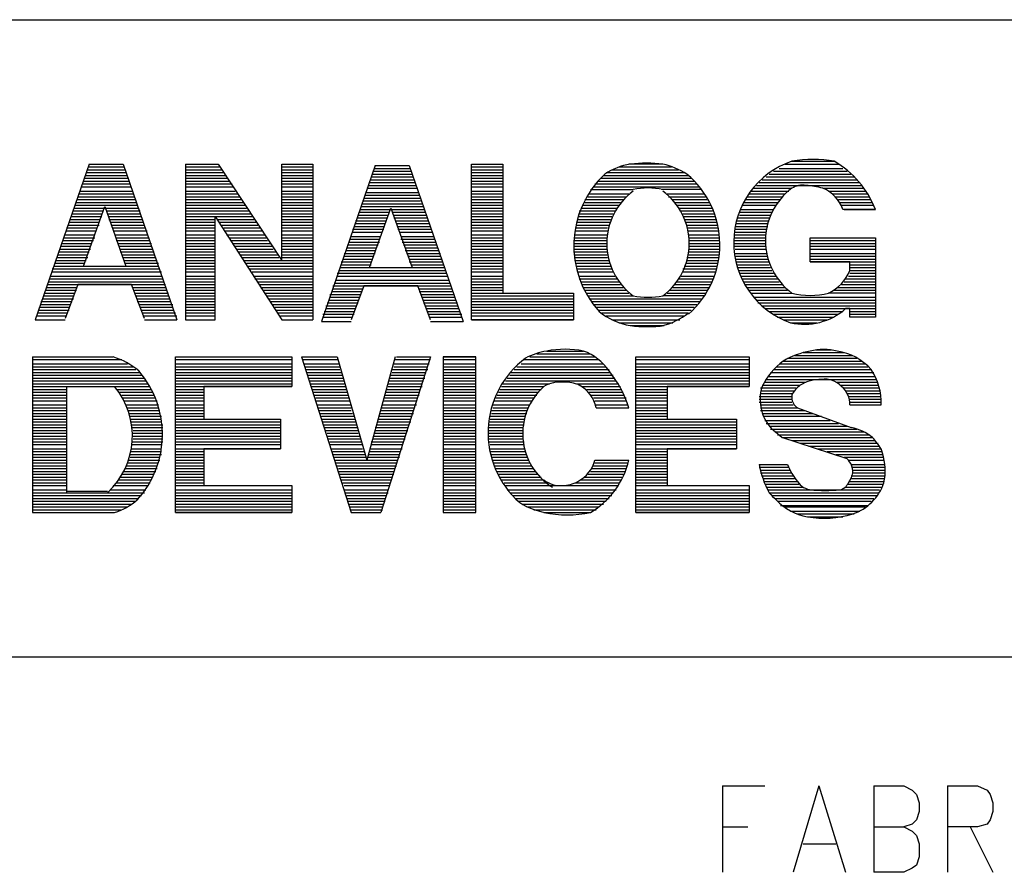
# Model space of a CAD drawing. Extents: x 11.9 to 28.1, y 10.8 to 21.2.
# Tile 19 of 43: x 25.931 to 26.626, y 11.447 to 12.049. Entities that reach past the tile are written whole.
import ezdxf

# ---------------------------------------------------------------- set-up
doc = ezdxf.new("R2010")
doc.units = 0
doc.header["$MEASUREMENT"] = 0
doc.layers.add('LAYNR1', color=2, linetype='Continuous')

msp = doc.modelspace()

# ---------------------------------------------------------------- linework, layer by layer
at = {"layer": 'LAYNR1', "color": 7}
for points in [[(23.389, 12.049), (28.093, 12.049)], [(26.476, 11.949), (26.506, 11.949)], [(25.98, 11.947), (25.942, 11.837)], [(25.978, 11.941), (26.006, 11.941)], [(25.979, 11.943), (26.006, 11.943)], [(25.98, 11.947), (26.004, 11.947)], [(25.98, 11.945), (26.005, 11.945)], [(26.004, 11.947), (26.042, 11.837)], [(26.048, 11.947), (26.048, 11.837)], [(26.048, 11.947), (26.071, 11.947)], [(26.048, 11.945), (26.072, 11.945)], [(26.048, 11.943), (26.074, 11.943)], [(26.048, 11.941), (26.075, 11.941)], [(26.071, 11.947), (26.116, 11.879)], [(26.116, 11.947), (26.138, 11.947)], [(26.116, 11.879), (26.116, 11.947)], [(26.116, 11.947), (26.138, 11.947)], [(26.116, 11.945), (26.138, 11.945)], [(26.116, 11.943), (26.138, 11.943)], [(26.116, 11.941), (26.138, 11.941)], [(26.138, 11.947), (26.138, 11.837)], [(26.182, 11.946), (26.144, 11.836)], [(26.181, 11.944), (26.207, 11.944)], [(26.181, 11.942), (26.207, 11.942)], [(26.182, 11.946), (26.206, 11.946)], [(26.206, 11.946), (26.244, 11.836)], [(26.25, 11.947), (26.272, 11.947)], [(26.25, 11.837), (26.25, 11.947)], [(26.25, 11.947), (26.272, 11.947)], [(26.25, 11.945), (26.272, 11.945)], [(26.25, 11.943), (26.272, 11.943)], [(26.25, 11.941), (26.272, 11.941)], [(26.272, 11.947), (26.272, 11.856)], [(26.345, 11.941), (26.4, 11.941)], [(26.349, 11.943), (26.396, 11.943)], [(26.354, 11.945), (26.391, 11.945)], [(26.385, 11.947), (26.361, 11.947)], [(26.463, 11.942), (26.515, 11.942)], [(26.467, 11.944), (26.512, 11.944)], [(26.471, 11.947), (26.509, 11.947)], [(25.976, 11.935), (26.008, 11.935)], [(25.977, 11.939), (26.007, 11.939)], [(25.977, 11.937), (26.008, 11.937)], [(26.048, 11.939), (26.077, 11.939)], [(26.048, 11.937), (26.078, 11.937)], [(26.048, 11.935), (26.079, 11.935)], [(26.116, 11.939), (26.138, 11.939)], [(26.116, 11.937), (26.138, 11.937)], [(26.116, 11.935), (26.138, 11.935)], [(26.178, 11.934), (26.21, 11.934)], [(26.179, 11.938), (26.209, 11.938)], [(26.179, 11.936), (26.209, 11.936)], [(26.18, 11.94), (26.208, 11.94)], [(26.25, 11.939), (26.272, 11.939)], [(26.25, 11.937), (26.272, 11.937)], [(26.25, 11.935), (26.272, 11.935)], [(26.339, 11.935), (26.407, 11.935)], [(26.341, 11.937), (26.405, 11.937)], [(26.343, 11.939), (26.403, 11.939)], [(26.453, 11.934), (26.524, 11.934)], [(26.455, 11.936), (26.522, 11.936)], [(26.458, 11.938), (26.52, 11.938)], [(26.46, 11.94), (26.518, 11.94)], [(25.974, 11.928), (26.011, 11.928)], [(25.975, 11.933), (26.009, 11.933)], [(25.975, 11.931), (26.01, 11.931)], [(26.048, 11.933), (26.081, 11.933)], [(26.048, 11.931), (26.082, 11.931)], [(26.048, 11.928), (26.083, 11.928)], [(26.116, 11.933), (26.138, 11.933)], [(26.116, 11.931), (26.138, 11.931)], [(26.116, 11.928), (26.138, 11.928)], [(26.176, 11.93), (26.212, 11.93)], [(26.176, 11.927), (26.212, 11.927)], [(26.177, 11.932), (26.211, 11.932)], [(26.25, 11.933), (26.272, 11.933)], [(26.25, 11.931), (26.272, 11.931)], [(26.25, 11.928), (26.272, 11.928)], [(26.334, 11.929), (26.364, 11.929)], [(26.336, 11.931), (26.411, 11.931)], [(26.337, 11.933), (26.409, 11.933)], [(26.412, 11.929), (26.384, 11.929)], [(26.447, 11.928), (26.474, 11.928)], [(26.449, 11.93), (26.476, 11.93)], [(26.451, 11.932), (26.525, 11.932)], [(26.498, 11.93), (26.527, 11.93)], [(26.502, 11.928), (26.528, 11.928)], [(25.971, 11.92), (26.013, 11.92)], [(25.972, 11.924), (26.012, 11.924)], [(25.972, 11.922), (26.013, 11.922)], [(25.973, 11.926), (26.011, 11.926)], [(26.048, 11.926), (26.085, 11.926)], [(26.048, 11.924), (26.086, 11.924)], [(26.048, 11.922), (26.087, 11.922)], [(26.048, 11.92), (26.089, 11.92)], [(26.116, 11.926), (26.138, 11.926)], [(26.116, 11.924), (26.138, 11.924)], [(26.116, 11.922), (26.138, 11.922)], [(26.116, 11.92), (26.138, 11.92)], [(26.173, 11.921), (26.214, 11.921)], [(26.174, 11.923), (26.214, 11.923)], [(26.175, 11.925), (26.213, 11.925)], [(26.25, 11.926), (26.272, 11.926)], [(26.25, 11.924), (26.272, 11.924)], [(26.25, 11.922), (26.272, 11.922)], [(26.25, 11.92), (26.272, 11.92)], [(26.33, 11.922), (26.357, 11.922)], [(26.33, 11.92), (26.355, 11.92)], [(26.332, 11.924), (26.359, 11.924)], [(26.333, 11.926), (26.361, 11.926)], [(26.388, 11.926), (26.414, 11.926)], [(26.389, 11.924), (26.415, 11.924)], [(26.392, 11.922), (26.416, 11.922)], [(26.393, 11.92), (26.418, 11.92)], [(26.442, 11.92), (26.466, 11.92)], [(26.443, 11.922), (26.468, 11.922)], [(26.445, 11.924), (26.469, 11.924)], [(26.446, 11.926), (26.471, 11.926)], [(26.505, 11.926), (26.53, 11.926)], [(26.507, 11.924), (26.531, 11.924)], [(26.509, 11.922), (26.532, 11.922)], [(26.51, 11.92), (26.533, 11.92)], [(25.969, 11.914), (25.99, 11.914)], [(25.97, 11.918), (26.014, 11.918)], [(25.97, 11.916), (26.015, 11.916)], [(25.976, 11.875), (25.991, 11.917)], [(25.991, 11.917), (26.006, 11.875)], [(25.992, 11.914), (26.016, 11.914)], [(26.048, 11.918), (26.09, 11.918)], [(26.048, 11.916), (26.091, 11.916)], [(26.048, 11.914), (26.093, 11.914)], [(26.116, 11.918), (26.138, 11.918)], [(26.116, 11.916), (26.138, 11.916)], [(26.116, 11.914), (26.138, 11.914)], [(26.171, 11.915), (26.217, 11.915)], [(26.171, 11.913), (26.192, 11.913)], [(26.172, 11.917), (26.216, 11.917)], [(26.173, 11.919), (26.215, 11.919)], [(26.178, 11.874), (26.193, 11.916)], [(26.193, 11.916), (26.208, 11.874)], [(26.194, 11.913), (26.217, 11.913)], [(26.25, 11.918), (26.272, 11.918)], [(26.25, 11.916), (26.272, 11.916)], [(26.25, 11.914), (26.272, 11.914)], [(26.326, 11.914), (26.351, 11.914)], [(26.327, 11.916), (26.353, 11.916)], [(26.328, 11.918), (26.354, 11.918)], [(26.395, 11.918), (26.419, 11.918)], [(26.396, 11.916), (26.42, 11.916)], [(26.397, 11.914), (26.42, 11.914)], [(26.439, 11.913), (26.462, 11.913)], [(26.44, 11.915), (26.463, 11.915)], [(26.441, 11.918), (26.465, 11.918)], [(26.511, 11.918), (26.534, 11.918)], [(26.535, 11.915), (26.512, 11.915)], [(26.513, 11.915), (26.535, 11.915)], [(25.966, 11.906), (25.987, 11.906)], [(25.967, 11.91), (25.989, 11.91)], [(25.967, 11.908), (25.988, 11.908)], [(25.968, 11.912), (25.989, 11.912)], [(25.993, 11.912), (26.016, 11.912)], [(25.994, 11.91), (26.017, 11.91)], [(25.994, 11.908), (26.018, 11.908)], [(25.995, 11.906), (26.018, 11.906)], [(26.048, 11.912), (26.094, 11.912)], [(26.048, 11.91), (26.096, 11.91)], [(26.048, 11.908), (26.069, 11.908)], [(26.048, 11.906), (26.069, 11.906)], [(26.069, 11.837), (26.069, 11.91)], [(26.069, 11.91), (26.116, 11.837)], [(26.071, 11.908), (26.097, 11.908)], [(26.072, 11.906), (26.098, 11.906)], [(26.116, 11.912), (26.138, 11.912)], [(26.116, 11.91), (26.138, 11.91)], [(26.116, 11.908), (26.138, 11.908)], [(26.116, 11.906), (26.138, 11.906)], [(26.168, 11.907), (26.19, 11.907)], [(26.169, 11.909), (26.19, 11.909)], [(26.17, 11.911), (26.191, 11.911)], [(26.195, 11.911), (26.218, 11.911)], [(26.195, 11.909), (26.219, 11.909)], [(26.196, 11.907), (26.219, 11.907)], [(26.25, 11.912), (26.272, 11.912)], [(26.25, 11.91), (26.272, 11.91)], [(26.25, 11.908), (26.272, 11.908)], [(26.25, 11.906), (26.272, 11.906)], [(26.324, 11.906), (26.348, 11.906)], [(26.325, 11.91), (26.349, 11.91)], [(26.325, 11.908), (26.348, 11.908)], [(26.326, 11.912), (26.35, 11.912)], [(26.399, 11.912), (26.421, 11.912)], [(26.399, 11.91), (26.422, 11.91)], [(26.4, 11.908), (26.423, 11.908)], [(26.401, 11.906), (26.423, 11.906)], [(26.437, 11.907), (26.46, 11.907)], [(26.438, 11.909), (26.46, 11.909)], [(26.439, 11.911), (26.461, 11.911)], [(25.964, 11.902), (25.986, 11.902)], [(25.964, 11.9), (25.985, 11.9)], [(25.965, 11.904), (25.987, 11.904)], [(25.996, 11.904), (26.019, 11.904)], [(25.997, 11.902), (26.02, 11.902)], [(25.997, 11.9), (26.021, 11.9)], [(26.048, 11.904), (26.069, 11.904)], [(26.048, 11.902), (26.069, 11.902)], [(26.048, 11.9), (26.069, 11.9)], [(26.073, 11.904), (26.099, 11.904)], [(26.075, 11.902), (26.101, 11.902)], [(26.076, 11.9), (26.102, 11.9)], [(26.116, 11.904), (26.138, 11.904)], [(26.116, 11.902), (26.138, 11.902)], [(26.116, 11.9), (26.138, 11.9)], [(26.166, 11.901), (26.188, 11.901)], [(26.166, 11.899), (26.187, 11.899)], [(26.167, 11.903), (26.188, 11.903)], [(26.168, 11.905), (26.189, 11.905)], [(26.197, 11.905), (26.22, 11.905)], [(26.198, 11.903), (26.221, 11.903)], [(26.198, 11.901), (26.222, 11.901)], [(26.199, 11.899), (26.222, 11.899)], [(26.25, 11.904), (26.272, 11.904)], [(26.25, 11.902), (26.272, 11.902)], [(26.25, 11.9), (26.272, 11.9)], [(26.323, 11.902), (26.346, 11.902)], [(26.323, 11.9), (26.346, 11.9)], [(26.324, 11.904), (26.347, 11.904)], [(26.402, 11.904), (26.424, 11.904)], [(26.402, 11.902), (26.424, 11.902)], [(26.403, 11.9), (26.424, 11.9)], [(26.436, 11.903), (26.459, 11.903)], [(26.436, 11.901), (26.458, 11.901)], [(26.436, 11.899), (26.458, 11.899)], [(26.437, 11.905), (26.459, 11.905)], [(25.962, 11.895), (25.984, 11.895)], [(25.962, 11.893), (25.983, 11.893)], [(25.963, 11.897), (25.984, 11.897)], [(25.998, 11.897), (26.021, 11.897)], [(25.999, 11.895), (26.022, 11.895)], [(25.999, 11.893), (26.023, 11.893)], [(26.048, 11.897), (26.069, 11.897)], [(26.048, 11.895), (26.069, 11.895)], [(26.048, 11.893), (26.069, 11.893)], [(26.077, 11.897), (26.104, 11.897)], [(26.079, 11.895), (26.105, 11.895)], [(26.08, 11.893), (26.106, 11.893)], [(26.116, 11.897), (26.138, 11.897)], [(26.116, 11.895), (26.138, 11.895)], [(26.116, 11.893), (26.138, 11.893)], [(26.163, 11.892), (26.185, 11.892)], [(26.164, 11.894), (26.185, 11.894)], [(26.165, 11.896), (26.186, 11.896)], [(26.2, 11.896), (26.223, 11.896)], [(26.2, 11.894), (26.224, 11.894)], [(26.201, 11.892), (26.225, 11.892)], [(26.25, 11.897), (26.272, 11.897)], [(26.25, 11.895), (26.272, 11.895)], [(26.25, 11.893), (26.272, 11.893)], [(26.322, 11.893), (26.345, 11.893)], [(26.323, 11.897), (26.346, 11.897)], [(26.323, 11.895), (26.346, 11.895)], [(26.403, 11.897), (26.424, 11.897)], [(26.403, 11.895), (26.425, 11.895)], [(26.403, 11.893), (26.425, 11.893)], [(26.435, 11.895), (26.458, 11.895)], [(26.435, 11.893), (26.457, 11.893)], [(26.436, 11.897), (26.458, 11.897)], [(26.489, 11.895), (26.535, 11.895)], [(26.489, 11.878), (26.489, 11.895)], [(26.489, 11.895), (26.535, 11.895)], [(26.489, 11.893), (26.535, 11.893)], [(26.535, 11.895), (26.535, 11.839)], [(25.959, 11.887), (25.981, 11.887)], [(25.959, 11.885), (25.98, 11.885)], [(25.96, 11.889), (25.981, 11.889)], [(25.961, 11.891), (25.982, 11.891)], [(26, 11.891), (26.024, 11.891)], [(26.001, 11.889), (26.024, 11.889)], [(26.002, 11.887), (26.025, 11.887)], [(26.002, 11.885), (26.026, 11.885)], [(26.048, 11.891), (26.069, 11.891)], [(26.048, 11.889), (26.069, 11.889)], [(26.048, 11.887), (26.069, 11.887)], [(26.048, 11.885), (26.069, 11.885)], [(26.081, 11.891), (26.108, 11.891)], [(26.083, 11.889), (26.109, 11.889)], [(26.084, 11.887), (26.11, 11.887)], [(26.085, 11.885), (26.112, 11.885)], [(26.116, 11.891), (26.138, 11.891)], [(26.116, 11.889), (26.138, 11.889)], [(26.116, 11.887), (26.138, 11.887)], [(26.116, 11.885), (26.138, 11.885)], [(26.161, 11.886), (26.182, 11.886)], [(26.162, 11.888), (26.183, 11.888)], [(26.163, 11.89), (26.184, 11.89)], [(26.202, 11.89), (26.225, 11.89)], [(26.203, 11.888), (26.226, 11.888)], [(26.203, 11.886), (26.227, 11.886)], [(26.25, 11.891), (26.272, 11.891)], [(26.25, 11.889), (26.272, 11.889)], [(26.25, 11.887), (26.272, 11.887)], [(26.25, 11.885), (26.272, 11.885)], [(26.322, 11.891), (26.345, 11.891)], [(26.322, 11.889), (26.345, 11.889)], [(26.322, 11.887), (26.346, 11.887)], [(26.322, 11.885), (26.346, 11.885)], [(26.403, 11.891), (26.425, 11.891)], [(26.403, 11.889), (26.425, 11.889)], [(26.403, 11.887), (26.425, 11.887)], [(26.403, 11.885), (26.425, 11.885)], [(26.435, 11.891), (26.458, 11.891)], [(26.435, 11.889), (26.458, 11.889)], [(26.436, 11.887), (26.458, 11.887)], [(26.489, 11.891), (26.535, 11.891)], [(26.489, 11.889), (26.535, 11.889)], [(26.489, 11.887), (26.535, 11.887)], [(25.957, 11.881), (25.979, 11.881)], [(25.957, 11.879), (25.978, 11.879)], [(25.958, 11.883), (25.979, 11.883)], [(26.003, 11.883), (26.026, 11.883)], [(26.004, 11.881), (26.027, 11.881)], [(26.005, 11.879), (26.028, 11.879)], [(26.048, 11.883), (26.069, 11.883)], [(26.048, 11.881), (26.069, 11.881)], [(26.048, 11.879), (26.069, 11.879)], [(26.087, 11.883), (26.113, 11.883)], [(26.088, 11.881), (26.114, 11.881)], [(26.089, 11.879), (26.138, 11.879)], [(26.116, 11.883), (26.138, 11.883)], [(26.116, 11.881), (26.138, 11.881)], [(26.158, 11.878), (26.179, 11.878)], [(26.159, 11.88), (26.18, 11.88)], [(26.16, 11.884), (26.182, 11.884)], [(26.16, 11.882), (26.181, 11.882)], [(26.204, 11.884), (26.228, 11.884)], [(26.205, 11.882), (26.228, 11.882)], [(26.206, 11.88), (26.229, 11.88)], [(26.206, 11.878), (26.23, 11.878)], [(26.25, 11.883), (26.272, 11.883)], [(26.25, 11.881), (26.272, 11.881)], [(26.25, 11.879), (26.272, 11.879)], [(26.323, 11.883), (26.346, 11.883)], [(26.323, 11.881), (26.346, 11.881)], [(26.323, 11.879), (26.347, 11.879)], [(26.402, 11.881), (26.424, 11.881)], [(26.402, 11.879), (26.424, 11.879)], [(26.403, 11.883), (26.425, 11.883)], [(26.436, 11.884), (26.458, 11.884)], [(26.436, 11.882), (26.459, 11.882)], [(26.436, 11.88), (26.459, 11.88)], [(26.437, 11.878), (26.46, 11.878)], [(26.489, 11.884), (26.535, 11.884)], [(26.489, 11.882), (26.535, 11.882)], [(26.489, 11.88), (26.535, 11.88)], [(26.489, 11.878), (26.535, 11.878)], [(26.517, 11.878), (26.489, 11.878)], [(26.517, 11.872), (26.517, 11.878)], [(25.954, 11.873), (26.03, 11.873)], [(25.954, 11.871), (26.031, 11.871)], [(25.955, 11.875), (26.029, 11.875)], [(25.956, 11.877), (25.977, 11.877)], [(25.976, 11.875), (26.006, 11.875)], [(26.005, 11.877), (26.029, 11.877)], [(26.048, 11.877), (26.069, 11.877)], [(26.048, 11.875), (26.069, 11.875)], [(26.048, 11.873), (26.069, 11.873)], [(26.048, 11.871), (26.069, 11.871)], [(26.091, 11.877), (26.138, 11.877)], [(26.092, 11.875), (26.138, 11.875)], [(26.093, 11.873), (26.138, 11.873)], [(26.095, 11.871), (26.138, 11.871)], [(26.156, 11.872), (26.232, 11.872)], [(26.157, 11.874), (26.231, 11.874)], [(26.158, 11.876), (26.179, 11.876)], [(26.178, 11.874), (26.208, 11.874)], [(26.207, 11.876), (26.23, 11.876)], [(26.25, 11.877), (26.272, 11.877)], [(26.25, 11.875), (26.272, 11.875)], [(26.25, 11.873), (26.272, 11.873)], [(26.25, 11.871), (26.272, 11.871)], [(26.324, 11.877), (26.348, 11.877)], [(26.324, 11.875), (26.348, 11.875)], [(26.324, 11.873), (26.349, 11.873)], [(26.325, 11.871), (26.35, 11.871)], [(26.399, 11.873), (26.423, 11.873)], [(26.399, 11.871), (26.422, 11.871)], [(26.4, 11.875), (26.423, 11.875)], [(26.401, 11.877), (26.424, 11.877)], [(26.437, 11.876), (26.46, 11.876)], [(26.438, 11.874), (26.461, 11.874)], [(26.439, 11.872), (26.462, 11.872)], [(26.517, 11.876), (26.535, 11.876)], [(26.517, 11.874), (26.535, 11.874)], [(26.517, 11.872), (26.535, 11.872)], [(25.951, 11.864), (26.033, 11.864)], [(25.952, 11.866), (26.032, 11.866)], [(25.953, 11.868), (26.031, 11.868)], [(26.048, 11.868), (26.069, 11.868)], [(26.048, 11.866), (26.069, 11.866)], [(26.048, 11.864), (26.069, 11.864)], [(26.096, 11.868), (26.138, 11.868)], [(26.097, 11.866), (26.138, 11.866)], [(26.099, 11.864), (26.138, 11.864)], [(26.154, 11.865), (26.234, 11.865)], [(26.155, 11.87), (26.232, 11.87)], [(26.155, 11.868), (26.233, 11.868)], [(26.25, 11.868), (26.272, 11.868)], [(26.25, 11.866), (26.272, 11.866)], [(26.25, 11.864), (26.272, 11.864)], [(26.326, 11.868), (26.351, 11.868)], [(26.326, 11.866), (26.353, 11.866)], [(26.327, 11.864), (26.354, 11.864)], [(26.395, 11.864), (26.42, 11.864)], [(26.396, 11.866), (26.42, 11.866)], [(26.398, 11.868), (26.421, 11.868)], [(26.439, 11.87), (26.463, 11.87)], [(26.44, 11.868), (26.465, 11.868)], [(26.441, 11.866), (26.466, 11.866)], [(26.442, 11.864), (26.467, 11.864)], [(26.513, 11.864), (26.535, 11.864)], [(26.514, 11.866), (26.535, 11.866)], [(26.516, 11.868), (26.535, 11.868)], [(26.517, 11.87), (26.535, 11.87)], [(25.949, 11.858), (25.971, 11.858)], [(25.95, 11.86), (25.971, 11.86)], [(25.951, 11.862), (26.034, 11.862)], [(25.972, 11.862), (25.963, 11.838)], [(26.01, 11.862), (25.972, 11.862)], [(26.019, 11.838), (26.01, 11.862)], [(26.011, 11.86), (26.034, 11.86)], [(26.012, 11.858), (26.035, 11.858)], [(26.048, 11.862), (26.069, 11.862)], [(26.048, 11.86), (26.069, 11.86)], [(26.048, 11.858), (26.069, 11.858)], [(26.1, 11.862), (26.138, 11.862)], [(26.101, 11.86), (26.138, 11.86)], [(26.103, 11.858), (26.138, 11.858)], [(26.151, 11.857), (26.172, 11.857)], [(26.152, 11.861), (26.235, 11.861)], [(26.152, 11.859), (26.173, 11.859)], [(26.153, 11.863), (26.235, 11.863)], [(26.174, 11.861), (26.165, 11.837)], [(26.212, 11.861), (26.174, 11.861)], [(26.221, 11.837), (26.212, 11.861)], [(26.213, 11.859), (26.236, 11.859)], [(26.213, 11.857), (26.237, 11.857)], [(26.25, 11.862), (26.272, 11.862)], [(26.25, 11.86), (26.272, 11.86)], [(26.25, 11.858), (26.272, 11.858)], [(26.328, 11.862), (26.355, 11.862)], [(26.329, 11.86), (26.357, 11.86)], [(26.33, 11.858), (26.359, 11.858)], [(26.39, 11.858), (26.416, 11.858)], [(26.392, 11.86), (26.418, 11.86)], [(26.393, 11.862), (26.419, 11.862)], [(26.443, 11.862), (26.469, 11.862)], [(26.444, 11.86), (26.471, 11.86)], [(26.446, 11.858), (26.473, 11.858)], [(26.506, 11.858), (26.535, 11.858)], [(26.508, 11.86), (26.535, 11.86)], [(26.511, 11.862), (26.535, 11.862)], [(25.946, 11.85), (25.968, 11.85)], [(25.947, 11.852), (25.969, 11.852)], [(25.948, 11.854), (25.969, 11.854)], [(25.949, 11.856), (25.97, 11.856)], [(26.012, 11.856), (26.036, 11.856)], [(26.013, 11.854), (26.036, 11.854)], [(26.014, 11.852), (26.037, 11.852)], [(26.014, 11.85), (26.038, 11.85)], [(26.048, 11.856), (26.069, 11.856)], [(26.048, 11.854), (26.069, 11.854)], [(26.048, 11.852), (26.069, 11.852)], [(26.048, 11.85), (26.069, 11.85)], [(26.104, 11.856), (26.138, 11.856)], [(26.105, 11.854), (26.138, 11.854)], [(26.107, 11.852), (26.138, 11.852)], [(26.108, 11.85), (26.138, 11.85)], [(26.149, 11.851), (26.17, 11.851)], [(26.15, 11.855), (26.172, 11.855)], [(26.15, 11.853), (26.171, 11.853)], [(26.214, 11.855), (26.238, 11.855)], [(26.215, 11.853), (26.238, 11.853)], [(26.216, 11.851), (26.239, 11.851)], [(26.25, 11.856), (26.322, 11.856)], [(26.25, 11.854), (26.322, 11.854)], [(26.25, 11.852), (26.322, 11.852)], [(26.25, 11.85), (26.322, 11.85)], [(26.272, 11.856), (26.322, 11.856)], [(26.322, 11.856), (26.322, 11.837)], [(26.331, 11.856), (26.361, 11.856)], [(26.332, 11.854), (26.364, 11.854)], [(26.333, 11.852), (26.412, 11.852)], [(26.335, 11.85), (26.411, 11.85)], [(26.414, 11.854), (26.385, 11.854)], [(26.388, 11.856), (26.415, 11.856)], [(26.447, 11.856), (26.476, 11.856)], [(26.449, 11.853), (26.535, 11.853)], [(26.451, 11.851), (26.535, 11.851)], [(26.535, 11.856), (26.502, 11.856)], [(25.944, 11.844), (25.966, 11.844)], [(25.945, 11.846), (25.966, 11.846)], [(25.946, 11.848), (25.967, 11.848)], [(26.015, 11.848), (26.039, 11.848)], [(26.016, 11.846), (26.039, 11.846)], [(26.017, 11.844), (26.04, 11.844)], [(26.048, 11.848), (26.069, 11.848)], [(26.048, 11.846), (26.069, 11.846)], [(26.048, 11.844), (26.069, 11.844)], [(26.109, 11.848), (26.138, 11.848)], [(26.111, 11.846), (26.138, 11.846)], [(26.112, 11.844), (26.138, 11.844)], [(26.146, 11.843), (26.167, 11.843)], [(26.147, 11.847), (26.169, 11.847)], [(26.147, 11.845), (26.168, 11.845)], [(26.148, 11.849), (26.17, 11.849)], [(26.216, 11.849), (26.24, 11.849)], [(26.217, 11.847), (26.24, 11.847)], [(26.218, 11.845), (26.241, 11.845)], [(26.219, 11.843), (26.242, 11.843)], [(26.25, 11.848), (26.322, 11.848)], [(26.25, 11.846), (26.322, 11.846)], [(26.25, 11.844), (26.322, 11.844)], [(26.336, 11.848), (26.409, 11.848)], [(26.338, 11.846), (26.407, 11.846)], [(26.34, 11.844), (26.405, 11.844)], [(26.452, 11.849), (26.535, 11.849)], [(26.455, 11.847), (26.535, 11.847)], [(26.457, 11.845), (26.535, 11.845)], [(26.46, 11.843), (26.512, 11.843)], [(26.517, 11.845), (26.514, 11.845)], [(26.517, 11.839), (26.517, 11.845)], [(26.517, 11.843), (26.535, 11.843)], [(25.942, 11.837), (25.963, 11.837)], [(25.943, 11.84), (25.964, 11.84)], [(25.944, 11.842), (25.965, 11.842)], [(26.018, 11.842), (26.041, 11.842)], [(26.018, 11.84), (26.042, 11.84)], [(26.019, 11.837), (26.042, 11.837)], [(26.048, 11.842), (26.069, 11.842)], [(26.048, 11.84), (26.069, 11.84)], [(26.048, 11.837), (26.069, 11.837)], [(26.048, 11.837), (26.069, 11.837)], [(26.113, 11.842), (26.138, 11.842)], [(26.115, 11.84), (26.138, 11.84)], [(26.116, 11.837), (26.138, 11.837)], [(26.144, 11.836), (26.165, 11.836)], [(26.145, 11.841), (26.167, 11.841)], [(26.145, 11.839), (26.166, 11.839)], [(26.219, 11.841), (26.243, 11.841)], [(26.22, 11.839), (26.243, 11.839)], [(26.221, 11.836), (26.244, 11.836)], [(26.25, 11.842), (26.322, 11.842)], [(26.25, 11.84), (26.322, 11.84)], [(26.25, 11.837), (26.322, 11.837)], [(26.322, 11.837), (26.25, 11.837)], [(26.342, 11.842), (26.403, 11.842)], [(26.345, 11.84), (26.4, 11.84)], [(26.349, 11.837), (26.397, 11.837)], [(26.463, 11.841), (26.509, 11.841)], [(26.466, 11.839), (26.505, 11.839)], [(26.47, 11.837), (26.501, 11.837)], [(26.517, 11.841), (26.535, 11.841)], [(26.535, 11.839), (26.517, 11.839)], [(26.354, 11.835), (26.392, 11.835)], [(26.362, 11.833), (26.385, 11.833)], [(26.475, 11.835), (26.494, 11.835)], [(26.303, 11.815), (26.329, 11.815)], [(26.493, 11.816), (26.504, 11.816)], [(25.94, 11.811), (25.997, 11.811)], [(25.94, 11.811), (25.94, 11.701)], [(25.94, 11.809), (26.003, 11.809)], [(26.041, 11.811), (26.123, 11.811)], [(26.041, 11.811), (26.123, 11.811)], [(26.041, 11.701), (26.041, 11.811)], [(26.041, 11.809), (26.123, 11.809)], [(26.123, 11.811), (26.123, 11.79)], [(26.13, 11.811), (26.155, 11.811)], [(26.13, 11.811), (26.165, 11.701)], [(26.131, 11.809), (26.156, 11.809)], [(26.155, 11.811), (26.176, 11.738)], [(26.196, 11.811), (26.176, 11.738)], [(26.221, 11.811), (26.186, 11.701)], [(26.196, 11.809), (26.221, 11.809)], [(26.197, 11.811), (26.221, 11.811)], [(26.23, 11.811), (26.253, 11.811)], [(26.23, 11.811), (26.23, 11.701)], [(26.253, 11.811), (26.23, 11.811)], [(26.23, 11.809), (26.253, 11.809)], [(26.253, 11.701), (26.253, 11.811)], [(26.287, 11.809), (26.34, 11.809)], [(26.291, 11.811), (26.337, 11.811)], [(26.296, 11.813), (26.334, 11.813)], [(26.366, 11.811), (26.446, 11.811)], [(26.366, 11.811), (26.446, 11.811)], [(26.366, 11.701), (26.366, 11.811)], [(26.366, 11.809), (26.446, 11.809)], [(26.446, 11.811), (26.446, 11.79)], [(26.473, 11.81), (26.522, 11.81)], [(26.478, 11.812), (26.519, 11.812)], [(26.484, 11.814), (26.513, 11.814)], [(25.94, 11.806), (26.007, 11.806)], [(25.94, 11.804), (26.011, 11.804)], [(25.94, 11.802), (26.013, 11.802)], [(26.041, 11.806), (26.123, 11.806)], [(26.041, 11.804), (26.123, 11.804)], [(26.041, 11.802), (26.123, 11.802)], [(26.132, 11.806), (26.156, 11.806)], [(26.132, 11.804), (26.157, 11.804)], [(26.133, 11.802), (26.157, 11.802)], [(26.194, 11.802), (26.219, 11.802)], [(26.195, 11.806), (26.22, 11.806)], [(26.195, 11.804), (26.219, 11.804)], [(26.23, 11.806), (26.253, 11.806)], [(26.23, 11.804), (26.253, 11.804)], [(26.23, 11.802), (26.253, 11.802)], [(26.28, 11.802), (26.347, 11.802)], [(26.282, 11.804), (26.345, 11.804)], [(26.285, 11.806), (26.343, 11.806)], [(26.366, 11.806), (26.446, 11.806)], [(26.366, 11.804), (26.446, 11.804)], [(26.366, 11.802), (26.446, 11.802)], [(26.463, 11.802), (26.532, 11.802)], [(26.465, 11.804), (26.53, 11.804)], [(26.467, 11.806), (26.528, 11.806)], [(26.47, 11.808), (26.526, 11.808)], [(25.94, 11.8), (26.016, 11.8)], [(25.94, 11.798), (26.017, 11.798)], [(25.94, 11.796), (26.019, 11.796)], [(26.041, 11.8), (26.123, 11.8)], [(26.041, 11.798), (26.123, 11.798)], [(26.041, 11.796), (26.123, 11.796)], [(26.134, 11.8), (26.158, 11.8)], [(26.134, 11.798), (26.159, 11.798)], [(26.135, 11.796), (26.159, 11.796)], [(26.192, 11.796), (26.217, 11.796)], [(26.193, 11.798), (26.217, 11.798)], [(26.194, 11.8), (26.218, 11.8)], [(26.23, 11.8), (26.253, 11.8)], [(26.23, 11.798), (26.253, 11.798)], [(26.23, 11.796), (26.253, 11.796)], [(26.275, 11.796), (26.319, 11.796)], [(26.277, 11.798), (26.35, 11.798)], [(26.278, 11.8), (26.348, 11.8)], [(26.319, 11.796), (26.351, 11.796)], [(26.366, 11.8), (26.446, 11.8)], [(26.366, 11.798), (26.446, 11.798)], [(26.366, 11.796), (26.446, 11.796)], [(26.458, 11.795), (26.536, 11.795)], [(26.459, 11.797), (26.535, 11.797)], [(26.461, 11.8), (26.534, 11.8)], [(25.94, 11.794), (26.02, 11.794)], [(25.94, 11.792), (26.022, 11.792)], [(25.94, 11.79), (26.023, 11.79)], [(25.94, 11.788), (25.964, 11.788)], [(25.964, 11.79), (25.964, 11.715)], [(25.964, 11.79), (25.998, 11.79)], [(26, 11.788), (26.024, 11.788)], [(26.041, 11.794), (26.123, 11.794)], [(26.041, 11.792), (26.123, 11.792)], [(26.041, 11.79), (26.123, 11.79)], [(26.041, 11.788), (26.061, 11.788)], [(26.123, 11.79), (26.061, 11.79)], [(26.061, 11.79), (26.061, 11.767)], [(26.136, 11.794), (26.16, 11.794)], [(26.136, 11.792), (26.16, 11.792)], [(26.137, 11.79), (26.161, 11.79)], [(26.138, 11.788), (26.162, 11.788)], [(26.19, 11.788), (26.214, 11.788)], [(26.191, 11.792), (26.215, 11.792)], [(26.191, 11.79), (26.215, 11.79)], [(26.192, 11.794), (26.216, 11.794)], [(26.23, 11.794), (26.253, 11.794)], [(26.23, 11.792), (26.253, 11.792)], [(26.23, 11.79), (26.253, 11.79)], [(26.23, 11.788), (26.253, 11.788)], [(26.27, 11.788), (26.299, 11.788)], [(26.271, 11.79), (26.301, 11.79)], [(26.272, 11.792), (26.305, 11.792)], [(26.274, 11.794), (26.317, 11.794)], [(26.316, 11.794), (26.352, 11.794)], [(26.324, 11.792), (26.354, 11.792)], [(26.328, 11.79), (26.355, 11.79)], [(26.331, 11.788), (26.356, 11.788)], [(26.366, 11.794), (26.446, 11.794)], [(26.366, 11.792), (26.446, 11.792)], [(26.366, 11.79), (26.446, 11.79)], [(26.366, 11.788), (26.388, 11.788)], [(26.446, 11.79), (26.388, 11.79)], [(26.388, 11.79), (26.388, 11.767)], [(26.454, 11.789), (26.479, 11.789)], [(26.455, 11.791), (26.482, 11.791)], [(26.457, 11.793), (26.486, 11.793)], [(26.507, 11.793), (26.536, 11.793)], [(26.51, 11.791), (26.537, 11.791)], [(26.512, 11.789), (26.538, 11.789)], [(25.94, 11.786), (25.964, 11.786)], [(25.94, 11.784), (25.964, 11.784)], [(25.94, 11.782), (25.964, 11.782)], [(26.001, 11.786), (26.025, 11.786)], [(26.003, 11.784), (26.026, 11.784)], [(26.004, 11.782), (26.027, 11.782)], [(26.041, 11.786), (26.061, 11.786)], [(26.041, 11.784), (26.061, 11.784)], [(26.041, 11.782), (26.061, 11.782)], [(26.138, 11.786), (26.162, 11.786)], [(26.139, 11.784), (26.163, 11.784)], [(26.14, 11.782), (26.163, 11.782)], [(26.188, 11.782), (26.212, 11.782)], [(26.189, 11.786), (26.213, 11.786)], [(26.189, 11.784), (26.213, 11.784)], [(26.23, 11.786), (26.253, 11.786)], [(26.23, 11.784), (26.253, 11.784)], [(26.23, 11.782), (26.253, 11.782)], [(26.267, 11.782), (26.294, 11.782)], [(26.268, 11.784), (26.296, 11.784)], [(26.269, 11.786), (26.297, 11.786)], [(26.333, 11.786), (26.357, 11.786)], [(26.334, 11.784), (26.358, 11.784)], [(26.336, 11.782), (26.359, 11.782)], [(26.366, 11.786), (26.388, 11.786)], [(26.366, 11.784), (26.388, 11.784)], [(26.366, 11.782), (26.388, 11.782)], [(26.453, 11.783), (26.476, 11.783)], [(26.453, 11.781), (26.476, 11.781)], [(26.454, 11.787), (26.478, 11.787)], [(26.454, 11.785), (26.476, 11.785)], [(26.476, 11.784), (26.476, 11.782)], [(26.514, 11.787), (26.538, 11.787)], [(26.515, 11.785), (26.538, 11.785)], [(26.516, 11.783), (26.539, 11.783)], [(26.517, 11.781), (26.539, 11.781)], [(25.94, 11.78), (25.964, 11.78)], [(25.94, 11.777), (25.964, 11.777)], [(25.94, 11.775), (25.964, 11.775)], [(26.005, 11.78), (26.028, 11.78)], [(26.006, 11.777), (26.029, 11.777)], [(26.007, 11.775), (26.029, 11.775)], [(26.041, 11.78), (26.061, 11.78)], [(26.041, 11.777), (26.061, 11.777)], [(26.041, 11.775), (26.061, 11.775)], [(26.14, 11.78), (26.164, 11.78)], [(26.141, 11.777), (26.165, 11.777)], [(26.142, 11.775), (26.165, 11.775)], [(26.186, 11.775), (26.21, 11.775)], [(26.187, 11.777), (26.211, 11.777)], [(26.188, 11.78), (26.211, 11.78)], [(26.23, 11.78), (26.253, 11.78)], [(26.23, 11.777), (26.253, 11.777)], [(26.23, 11.775), (26.253, 11.775)], [(26.265, 11.777), (26.291, 11.777)], [(26.265, 11.775), (26.29, 11.775)], [(26.266, 11.78), (26.293, 11.78)], [(26.337, 11.78), (26.359, 11.78)], [(26.338, 11.777), (26.36, 11.777)], [(26.338, 11.775), (26.361, 11.775)], [(26.366, 11.78), (26.388, 11.78)], [(26.366, 11.777), (26.388, 11.777)], [(26.366, 11.775), (26.388, 11.775)], [(26.453, 11.779), (26.476, 11.779)], [(26.454, 11.777), (26.477, 11.777)], [(26.454, 11.775), (26.48, 11.775)], [(26.48, 11.775), (26.518, 11.761)], [(26.517, 11.779), (26.539, 11.779)], [(26.517, 11.777), (26.539, 11.777)], [(25.94, 11.773), (25.964, 11.773)], [(25.94, 11.771), (25.964, 11.771)], [(25.94, 11.769), (25.964, 11.769)], [(25.94, 11.767), (25.964, 11.767)], [(26.008, 11.773), (26.03, 11.773)], [(26.008, 11.771), (26.03, 11.771)], [(26.009, 11.769), (26.031, 11.769)], [(26.009, 11.767), (26.031, 11.767)], [(26.041, 11.773), (26.061, 11.773)], [(26.041, 11.771), (26.061, 11.771)], [(26.041, 11.769), (26.061, 11.769)], [(26.041, 11.767), (26.115, 11.767)], [(26.061, 11.767), (26.115, 11.767)], [(26.115, 11.767), (26.115, 11.746)], [(26.142, 11.773), (26.165, 11.773)], [(26.143, 11.771), (26.166, 11.771)], [(26.144, 11.769), (26.167, 11.769)], [(26.144, 11.767), (26.168, 11.767)], [(26.184, 11.767), (26.207, 11.767)], [(26.185, 11.771), (26.209, 11.771)], [(26.185, 11.769), (26.208, 11.769)], [(26.186, 11.773), (26.209, 11.773)], [(26.23, 11.773), (26.253, 11.773)], [(26.23, 11.771), (26.253, 11.771)], [(26.23, 11.769), (26.253, 11.769)], [(26.23, 11.767), (26.253, 11.767)], [(26.263, 11.769), (26.288, 11.769)], [(26.263, 11.767), (26.287, 11.767)], [(26.264, 11.773), (26.289, 11.773)], [(26.264, 11.771), (26.289, 11.771)], [(26.366, 11.773), (26.388, 11.773)], [(26.366, 11.771), (26.388, 11.771)], [(26.366, 11.769), (26.388, 11.769)], [(26.366, 11.767), (26.437, 11.767)], [(26.388, 11.767), (26.437, 11.767)], [(26.437, 11.767), (26.437, 11.746)], [(26.454, 11.773), (26.485, 11.773)], [(26.455, 11.771), (26.491, 11.771)], [(26.456, 11.769), (26.497, 11.769)], [(25.94, 11.765), (25.964, 11.765)], [(25.94, 11.763), (25.964, 11.763)], [(25.94, 11.761), (25.964, 11.761)], [(26.01, 11.765), (26.031, 11.765)], [(26.01, 11.763), (26.032, 11.763)], [(26.01, 11.761), (26.032, 11.761)], [(26.041, 11.765), (26.115, 11.765)], [(26.041, 11.763), (26.115, 11.763)], [(26.041, 11.761), (26.115, 11.761)], [(26.145, 11.765), (26.168, 11.765)], [(26.146, 11.763), (26.169, 11.763)], [(26.146, 11.761), (26.169, 11.761)], [(26.182, 11.761), (26.205, 11.761)], [(26.183, 11.763), (26.206, 11.763)], [(26.184, 11.765), (26.207, 11.765)], [(26.23, 11.765), (26.253, 11.765)], [(26.23, 11.763), (26.253, 11.763)], [(26.23, 11.761), (26.253, 11.761)], [(26.262, 11.765), (26.287, 11.765)], [(26.262, 11.763), (26.287, 11.763)], [(26.262, 11.761), (26.286, 11.761)], [(26.366, 11.765), (26.437, 11.765)], [(26.366, 11.763), (26.437, 11.763)], [(26.366, 11.761), (26.437, 11.761)], [(26.457, 11.766), (26.503, 11.766)], [(26.458, 11.764), (26.509, 11.764)], [(26.46, 11.762), (26.515, 11.762)], [(26.461, 11.76), (26.522, 11.76)], [(25.94, 11.759), (25.964, 11.759)], [(25.94, 11.757), (25.964, 11.757)], [(25.94, 11.755), (25.964, 11.755)], [(25.94, 11.753), (25.964, 11.753)], [(26.011, 11.759), (26.032, 11.759)], [(26.011, 11.757), (26.032, 11.757)], [(26.011, 11.755), (26.032, 11.755)], [(26.011, 11.753), (26.032, 11.753)], [(26.041, 11.759), (26.115, 11.759)], [(26.041, 11.757), (26.115, 11.757)], [(26.041, 11.755), (26.115, 11.755)], [(26.041, 11.753), (26.115, 11.753)], [(26.147, 11.759), (26.17, 11.759)], [(26.148, 11.757), (26.17, 11.757)], [(26.148, 11.755), (26.171, 11.755)], [(26.149, 11.753), (26.172, 11.753)], [(26.18, 11.753), (26.203, 11.753)], [(26.181, 11.757), (26.204, 11.757)], [(26.181, 11.755), (26.203, 11.755)], [(26.182, 11.759), (26.205, 11.759)], [(26.23, 11.759), (26.253, 11.759)], [(26.23, 11.757), (26.253, 11.757)], [(26.23, 11.755), (26.253, 11.755)], [(26.23, 11.753), (26.253, 11.753)], [(26.262, 11.759), (26.286, 11.759)], [(26.262, 11.757), (26.286, 11.757)], [(26.262, 11.755), (26.286, 11.755)], [(26.262, 11.753), (26.286, 11.753)], [(26.366, 11.759), (26.437, 11.759)], [(26.366, 11.757), (26.437, 11.757)], [(26.366, 11.755), (26.437, 11.755)], [(26.366, 11.753), (26.437, 11.753)], [(26.469, 11.754), (26.463, 11.759)], [(26.464, 11.758), (26.527, 11.758)], [(26.466, 11.756), (26.531, 11.756)], [(26.469, 11.754), (26.533, 11.754)], [(26.515, 11.739), (26.469, 11.754)], [(25.94, 11.751), (25.964, 11.751)], [(25.94, 11.749), (25.964, 11.749)], [(25.94, 11.746), (25.964, 11.746)], [(26.01, 11.751), (26.032, 11.751)], [(26.01, 11.749), (26.031, 11.749)], [(26.01, 11.746), (26.031, 11.746)], [(26.041, 11.751), (26.115, 11.751)], [(26.041, 11.749), (26.115, 11.749)], [(26.041, 11.746), (26.115, 11.746)], [(26.115, 11.746), (26.061, 11.746)], [(26.061, 11.746), (26.061, 11.72)], [(26.15, 11.751), (26.172, 11.751)], [(26.15, 11.749), (26.173, 11.749)], [(26.151, 11.746), (26.173, 11.746)], [(26.178, 11.746), (26.201, 11.746)], [(26.179, 11.751), (26.202, 11.751)], [(26.179, 11.749), (26.201, 11.749)], [(26.23, 11.751), (26.253, 11.751)], [(26.23, 11.749), (26.253, 11.749)], [(26.23, 11.746), (26.253, 11.746)], [(26.262, 11.751), (26.287, 11.751)], [(26.263, 11.749), (26.287, 11.749)], [(26.263, 11.746), (26.287, 11.746)], [(26.366, 11.751), (26.437, 11.751)], [(26.366, 11.749), (26.437, 11.749)], [(26.366, 11.746), (26.437, 11.746)], [(26.437, 11.746), (26.388, 11.746)], [(26.388, 11.746), (26.388, 11.72)], [(26.476, 11.752), (26.535, 11.752)], [(26.482, 11.75), (26.537, 11.75)], [(26.488, 11.748), (26.538, 11.748)], [(26.494, 11.746), (26.539, 11.746)], [(25.94, 11.744), (25.964, 11.744)], [(25.94, 11.742), (25.964, 11.742)], [(25.94, 11.74), (25.964, 11.74)], [(26.009, 11.744), (26.031, 11.744)], [(26.009, 11.742), (26.031, 11.742)], [(26.009, 11.74), (26.03, 11.74)], [(26.041, 11.744), (26.061, 11.744)], [(26.041, 11.742), (26.061, 11.742)], [(26.041, 11.74), (26.061, 11.74)], [(26.152, 11.744), (26.174, 11.744)], [(26.152, 11.742), (26.175, 11.742)], [(26.153, 11.74), (26.175, 11.74)], [(26.177, 11.742), (26.199, 11.742)], [(26.177, 11.74), (26.199, 11.74)], [(26.178, 11.744), (26.2, 11.744)], [(26.23, 11.744), (26.253, 11.744)], [(26.23, 11.742), (26.253, 11.742)], [(26.23, 11.74), (26.253, 11.74)], [(26.263, 11.744), (26.288, 11.744)], [(26.264, 11.742), (26.289, 11.742)], [(26.264, 11.74), (26.289, 11.74)], [(26.366, 11.744), (26.388, 11.744)], [(26.366, 11.742), (26.388, 11.742)], [(26.366, 11.74), (26.388, 11.74)], [(26.501, 11.744), (26.54, 11.744)], [(26.507, 11.742), (26.54, 11.742)], [(26.513, 11.74), (26.541, 11.74)], [(25.94, 11.738), (25.964, 11.738)], [(25.94, 11.736), (25.964, 11.736)], [(25.94, 11.734), (25.964, 11.734)], [(25.94, 11.732), (25.964, 11.732)], [(26.005, 11.732), (26.028, 11.732)], [(26.006, 11.734), (26.028, 11.734)], [(26.007, 11.736), (26.029, 11.736)], [(26.008, 11.738), (26.03, 11.738)], [(26.041, 11.738), (26.061, 11.738)], [(26.041, 11.736), (26.061, 11.736)], [(26.041, 11.734), (26.061, 11.734)], [(26.041, 11.732), (26.061, 11.732)], [(26.154, 11.738), (26.198, 11.738)], [(26.154, 11.736), (26.197, 11.736)], [(26.155, 11.734), (26.197, 11.734)], [(26.156, 11.732), (26.196, 11.732)], [(26.23, 11.738), (26.253, 11.738)], [(26.23, 11.736), (26.253, 11.736)], [(26.23, 11.734), (26.253, 11.734)], [(26.23, 11.732), (26.253, 11.732)], [(26.265, 11.738), (26.29, 11.738)], [(26.265, 11.736), (26.291, 11.736)], [(26.266, 11.734), (26.292, 11.734)], [(26.267, 11.732), (26.294, 11.732)], [(26.335, 11.732), (26.359, 11.732)], [(26.336, 11.734), (26.36, 11.734)], [(26.337, 11.738), (26.361, 11.738)], [(26.337, 11.736), (26.36, 11.736)], [(26.366, 11.738), (26.388, 11.738)], [(26.366, 11.736), (26.388, 11.736)], [(26.366, 11.734), (26.388, 11.734)], [(26.366, 11.732), (26.388, 11.732)], [(26.453, 11.735), (26.473, 11.735)], [(26.453, 11.733), (26.474, 11.733)], [(26.454, 11.735), (26.473, 11.735)], [(26.516, 11.738), (26.541, 11.738)], [(26.518, 11.735), (26.542, 11.735)], [(26.519, 11.733), (26.542, 11.733)], [(25.94, 11.73), (25.964, 11.73)], [(25.94, 11.728), (25.964, 11.728)], [(25.94, 11.726), (25.964, 11.726)], [(26.002, 11.726), (26.025, 11.726)], [(26.003, 11.728), (26.026, 11.728)], [(26.004, 11.73), (26.027, 11.73)], [(26.041, 11.73), (26.061, 11.73)], [(26.041, 11.728), (26.061, 11.728)], [(26.041, 11.726), (26.061, 11.726)], [(26.156, 11.73), (26.195, 11.73)], [(26.157, 11.728), (26.195, 11.728)], [(26.157, 11.726), (26.194, 11.726)], [(26.23, 11.73), (26.253, 11.73)], [(26.23, 11.728), (26.253, 11.728)], [(26.23, 11.726), (26.253, 11.726)], [(26.268, 11.73), (26.295, 11.73)], [(26.269, 11.728), (26.297, 11.728)], [(26.27, 11.726), (26.299, 11.726)], [(26.33, 11.726), (26.356, 11.726)], [(26.332, 11.728), (26.357, 11.728)], [(26.334, 11.73), (26.358, 11.73)], [(26.366, 11.73), (26.388, 11.73)], [(26.366, 11.728), (26.388, 11.728)], [(26.366, 11.726), (26.388, 11.726)], [(26.454, 11.731), (26.475, 11.731)], [(26.454, 11.729), (26.476, 11.729)], [(26.455, 11.727), (26.477, 11.727)], [(26.456, 11.725), (26.478, 11.725)], [(26.518, 11.727), (26.542, 11.727)], [(26.518, 11.725), (26.541, 11.725)], [(26.519, 11.731), (26.542, 11.731)], [(26.519, 11.729), (26.542, 11.729)], [(25.94, 11.724), (25.964, 11.724)], [(25.94, 11.722), (25.964, 11.722)], [(25.94, 11.72), (25.964, 11.72)], [(25.997, 11.72), (26.021, 11.72)], [(25.999, 11.722), (26.023, 11.722)], [(26.001, 11.724), (26.024, 11.724)], [(26.041, 11.724), (26.061, 11.724)], [(26.041, 11.722), (26.061, 11.722)], [(26.041, 11.72), (26.123, 11.72)], [(26.061, 11.72), (26.123, 11.72)], [(26.123, 11.72), (26.123, 11.701)], [(26.158, 11.724), (26.193, 11.724)], [(26.159, 11.722), (26.193, 11.722)], [(26.16, 11.72), (26.192, 11.72)], [(26.23, 11.724), (26.253, 11.724)], [(26.23, 11.722), (26.253, 11.722)], [(26.23, 11.72), (26.253, 11.72)], [(26.271, 11.724), (26.301, 11.724)], [(26.273, 11.722), (26.304, 11.722)], [(26.274, 11.72), (26.303, 11.72)], [(26.303, 11.72), (26.353, 11.72)], [(26.323, 11.722), (26.354, 11.722)], [(26.327, 11.724), (26.355, 11.724)], [(26.366, 11.724), (26.388, 11.724)], [(26.366, 11.722), (26.388, 11.722)], [(26.366, 11.72), (26.446, 11.72)], [(26.388, 11.72), (26.446, 11.72)], [(26.446, 11.72), (26.446, 11.701)], [(26.456, 11.723), (26.48, 11.723)], [(26.457, 11.721), (26.481, 11.721)], [(26.458, 11.719), (26.484, 11.719)], [(26.514, 11.719), (26.539, 11.719)], [(26.515, 11.721), (26.54, 11.721)], [(26.517, 11.723), (26.541, 11.723)], [(25.94, 11.717), (25.964, 11.717)], [(25.94, 11.715), (26.019, 11.715)], [(25.94, 11.713), (26.017, 11.713)], [(25.94, 11.711), (26.015, 11.711)], [(25.964, 11.716), (25.993, 11.716)], [(25.995, 11.717), (26.02, 11.717)], [(26.041, 11.717), (26.123, 11.717)], [(26.041, 11.715), (26.123, 11.715)], [(26.041, 11.713), (26.123, 11.713)], [(26.041, 11.711), (26.123, 11.711)], [(26.16, 11.717), (26.191, 11.717)], [(26.161, 11.715), (26.191, 11.715)], [(26.162, 11.713), (26.19, 11.713)], [(26.162, 11.711), (26.189, 11.711)], [(26.23, 11.717), (26.253, 11.717)], [(26.23, 11.715), (26.253, 11.715)], [(26.23, 11.713), (26.253, 11.713)], [(26.23, 11.711), (26.253, 11.711)], [(26.275, 11.717), (26.303, 11.717)], [(26.277, 11.715), (26.35, 11.715)], [(26.279, 11.713), (26.349, 11.713)], [(26.281, 11.711), (26.347, 11.711)], [(26.302, 11.717), (26.352, 11.717)], [(26.366, 11.717), (26.446, 11.717)], [(26.366, 11.715), (26.446, 11.715)], [(26.366, 11.713), (26.446, 11.713)], [(26.366, 11.711), (26.446, 11.711)], [(26.459, 11.717), (26.538, 11.717)], [(26.46, 11.715), (26.537, 11.715)], [(26.462, 11.713), (26.536, 11.713)], [(26.464, 11.711), (26.534, 11.711)], [(25.94, 11.709), (26.013, 11.709)], [(25.94, 11.707), (26.01, 11.707)], [(25.94, 11.705), (26.007, 11.705)], [(26.041, 11.709), (26.123, 11.709)], [(26.041, 11.707), (26.123, 11.707)], [(26.041, 11.705), (26.123, 11.705)], [(26.163, 11.709), (26.189, 11.709)], [(26.163, 11.707), (26.188, 11.707)], [(26.164, 11.705), (26.187, 11.705)], [(26.23, 11.709), (26.253, 11.709)], [(26.23, 11.707), (26.253, 11.707)], [(26.23, 11.705), (26.253, 11.705)], [(26.283, 11.709), (26.345, 11.709)], [(26.286, 11.707), (26.343, 11.707)], [(26.289, 11.705), (26.34, 11.705)], [(26.366, 11.709), (26.446, 11.709)], [(26.366, 11.707), (26.446, 11.707)], [(26.366, 11.705), (26.446, 11.705)], [(26.466, 11.709), (26.532, 11.709)], [(26.468, 11.706), (26.53, 11.706)], [(26.471, 11.705), (26.528, 11.705)], [(25.94, 11.703), (26.003, 11.703)], [(25.94, 11.701), (25.998, 11.701)], [(26.041, 11.703), (26.123, 11.703)], [(26.041, 11.701), (26.123, 11.701)], [(26.123, 11.701), (26.041, 11.701)], [(26.165, 11.703), (26.187, 11.703)], [(26.165, 11.701), (26.186, 11.701)], [(26.23, 11.703), (26.253, 11.703)], [(26.23, 11.701), (26.253, 11.701)], [(26.23, 11.701), (26.253, 11.701)], [(26.294, 11.703), (26.338, 11.703)], [(26.302, 11.701), (26.334, 11.701)], [(26.366, 11.703), (26.446, 11.703)], [(26.366, 11.701), (26.446, 11.701)], [(26.446, 11.701), (26.366, 11.701)], [(26.475, 11.702), (26.524, 11.702)], [(26.48, 11.7), (26.52, 11.7)], [(26.487, 11.698), (26.512, 11.698)], [(28.088, 11.599), (25.593, 11.599)], [(26.427, 11.508), (26.427, 11.447)], [(26.427, 11.508), (26.457, 11.508)], [(26.495, 11.508), (26.477, 11.447)], [(26.495, 11.508), (26.514, 11.447)], [(26.534, 11.508), (26.534, 11.447)], [(26.534, 11.508), (26.555, 11.508), (26.561, 11.505), (26.564, 11.502), (26.566, 11.496), (26.566, 11.49), (26.564, 11.484), (26.561, 11.481), (26.555, 11.479)], [(26.586, 11.508), (26.586, 11.447)], [(26.586, 11.508), (26.607, 11.508), (26.614, 11.505), (26.616, 11.502), (26.618, 11.496), (26.618, 11.49), (26.616, 11.484), (26.614, 11.481), (26.607, 11.479), (26.586, 11.479)], [(26.427, 11.479), (26.445, 11.479)], [(26.534, 11.479), (26.555, 11.479), (26.561, 11.476), (26.564, 11.473), (26.566, 11.467), (26.566, 11.458), (26.564, 11.452), (26.561, 11.45), (26.555, 11.447)], [(26.602, 11.479), (26.618, 11.447)], [(26.484, 11.467), (26.507, 11.467)], [(26.555, 11.447), (26.534, 11.447)]]:
    msp.add_lwpolyline(points, dxfattribs=at)
for points in [[(26.385, 11.947, 0.065105), (26.362, 11.947)], [(26.476, 11.949, 0.71066), (26.475, 11.835)], [(26.506, 11.949, 0.084332), (26.476, 11.949)], [(26.535, 11.915, 0.172337), (26.506, 11.949)], [(26.362, 11.947, 0.106096), (26.344, 11.94)], [(26.402, 11.94, 0.078284), (26.385, 11.947)], [(26.344, 11.94, 0.408612), (26.34, 11.843)], [(26.403, 11.841, 0.458817), (26.402, 11.94)], [(26.364, 11.928, 0.501314), (26.364, 11.854)], [(26.385, 11.929, 0.11685), (26.364, 11.929)], [(26.385, 11.854, 0.50138), (26.385, 11.928)], [(26.476, 11.93, 0.501296), (26.476, 11.856)], [(26.486, 11.932, 0.171052), (26.476, 11.93)], [(26.498, 11.93, 0.051526), (26.486, 11.932)], [(26.512, 11.915, 0.215247), (26.498, 11.93)], [(26.502, 11.856, 0.18501), (26.517, 11.872)], [(26.364, 11.854, 0.085279), (26.385, 11.854)], [(26.476, 11.856, 0.129852), (26.502, 11.856)], [(26.34, 11.843, 0.125106), (26.362, 11.833)], [(26.475, 11.835, 0.240486), (26.514, 11.845)], [(26.385, 11.833, 0.110253), (26.403, 11.842)], [(26.362, 11.833, 0.060771), (26.386, 11.833)], [(26.303, 11.815, 0.079135), (26.288, 11.81)], [(26.329, 11.815, 0.100249), (26.303, 11.815)], [(26.347, 11.801, 0.158411), (26.329, 11.815)], [(26.489, 11.815, 0.090699), (26.47, 11.808)], [(26.532, 11.802, 0.176246), (26.508, 11.815, 0.122712), (26.489, 11.815)], [(26.015, 11.801, 0.093486), (25.997, 11.811)], [(26.288, 11.81, 0.477534), (26.284, 11.708)], [(26.47, 11.808, 0.113428), (26.455, 11.79)], [(26.539, 11.777, 0.161116), (26.532, 11.802)], [(26.014, 11.71, 0.379842), (26.015, 11.801)], [(26.361, 11.775, 0.093151), (26.347, 11.801)], [(26.497, 11.795, 0.139002), (26.482, 11.791)], [(26.511, 11.79, 0.255114), (26.497, 11.795)], [(25.993, 11.715, 0.397462), (25.998, 11.79)], [(26.301, 11.79, 0.501298), (26.307, 11.719)], [(26.315, 11.793, 0.17138), (26.301, 11.79)], [(26.326, 11.791, 0.124385), (26.315, 11.793)], [(26.338, 11.775, 0.215108), (26.326, 11.791)], [(26.455, 11.79, 0.284798), (26.463, 11.759)], [(26.482, 11.791, 0.105307), (26.476, 11.784)], [(26.517, 11.777, 0.229946), (26.511, 11.79)], [(26.476, 11.782, 0.236834), (26.48, 11.775)], [(26.533, 11.754, 0.121725), (26.518, 11.761)], [(26.539, 11.746, 0.031058), (26.533, 11.754)], [(26.54, 11.743, 0.03146), (26.539, 11.746)], [(26.519, 11.729, 0.228492), (26.515, 11.739)], [(26.541, 11.722, 0.132668), (26.54, 11.743)], [(26.325, 11.723, 0.215159), (26.337, 11.738)], [(26.334, 11.701, 0.201169), (26.361, 11.738)], [(26.453, 11.735, 0.082795), (26.46, 11.715)], [(26.473, 11.735, 0.090667), (26.48, 11.723)], [(26.51, 11.717, 0.227243), (26.516, 11.722, 0.102121), (26.519, 11.729)], [(26.301, 11.724, 0.171151), (26.314, 11.72)], [(26.314, 11.72, 0.124373), (26.325, 11.723)], [(26.48, 11.723, 0.238202), (26.49, 11.717)], [(26.519, 11.7, 0.230992), (26.541, 11.722)], [(26.46, 11.715, 0.033528), (26.465, 11.71)], [(26.489, 11.717, 0.034528), (26.51, 11.717)], [(25.998, 11.701, 0.101052), (26.014, 11.71)], [(26.284, 11.708, 0.093852), (26.302, 11.701)], [(26.465, 11.71, 0.160581), (26.487, 11.698)], [(26.301, 11.701, 0.09848), (26.334, 11.701)], [(26.487, 11.698, 0.115225), (26.519, 11.7)]]:
    msp.add_lwpolyline(points, format="xyb", dxfattribs=at)

doc.saveas('drawing.dxf')
